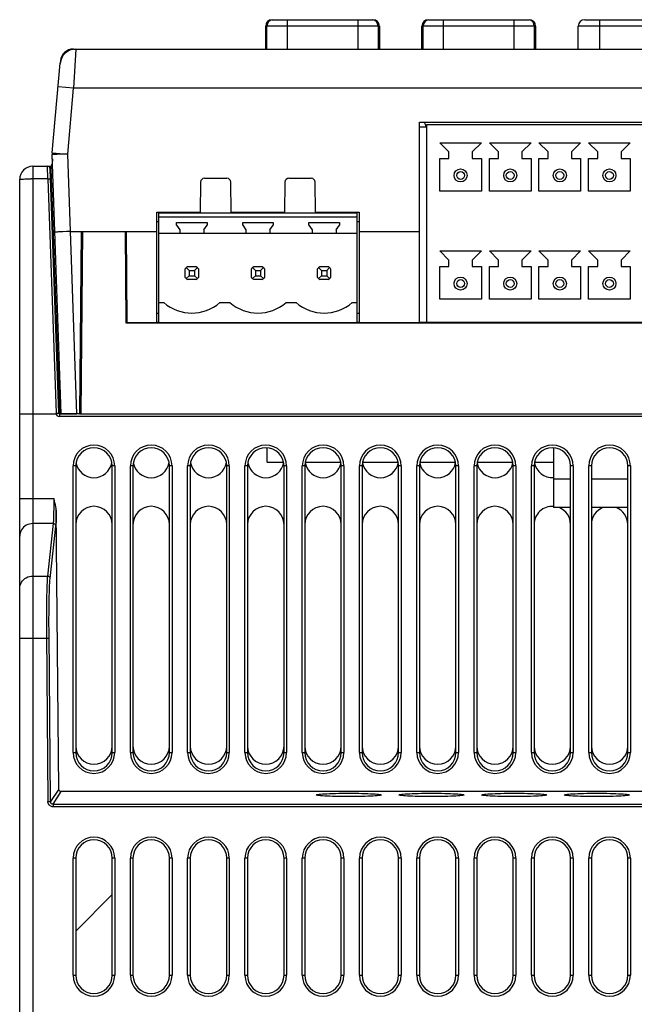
# Model space of a CAD drawing. Header units: millimetres. Extents: x 841 to 1588, y -90 to 564.
# Tile 28 of 39: x 1084 to 1131, y 482 to 558. Entities that reach past the tile are written whole.
import ezdxf

# ---------------------------------------------------------------- set-up
doc = ezdxf.new("R2010")
doc.units = ezdxf.units.MM
doc.header["$LTSCALE"] = 30.734
doc.layers.get('0').update_dxf_attribs({"linetype": 'CONTINUOUS'})

msp = doc.modelspace()

# ---------------------------------------------------------------- linework, layer by layer
for p, q in [((1103.395, 557.781), (1111.123, 557.781)), ((1104.532, 557.781), (1104.532, 555.526)), ((1109.986, 555.526), (1109.986, 557.781)), ((1115.395, 557.781), (1123.123, 557.781)), ((1116.532, 557.781), (1116.532, 555.526)), ((1121.986, 555.526), (1121.986, 557.781)), ((1127.395, 557.781), (1135.123, 557.781)), ((1128.532, 557.781), (1128.532, 555.526)), ((1102.895, 555.526), (1102.895, 557.281)), ((1102.995, 557.281), (1102.895, 557.281)), ((1102.995, 555.526), (1102.995, 557.291)), ((1111.523, 557.291), (1102.995, 557.291)), ((1111.523, 557.291), (1111.523, 555.526)), ((1111.623, 557.281), (1111.523, 557.281)), ((1111.623, 557.281), (1111.623, 555.526)), ((1114.895, 555.526), (1114.895, 557.281)), ((1114.995, 557.281), (1114.895, 557.281)), ((1114.995, 555.526), (1114.995, 557.291)), ((1123.523, 557.291), (1114.995, 557.291)), ((1123.523, 557.291), (1123.523, 555.526)), ((1123.623, 557.281), (1123.523, 557.281)), ((1123.623, 557.281), (1123.623, 555.526)), ((1126.895, 555.526), (1126.895, 557.281)), ((1135.623, 557.281), (1126.895, 557.281)), ((1088.126, 555.513), (1088.126, 555.526)), ((1088.126, 555.526), (1088.305, 555.526)), ((1088.305, 555.526), (1088.147, 552.526)), ((1088.305, 555.526), (1174.702, 555.526)), ((1086.509, 547.569), (1087.109, 554.431)), ((1087.13, 554.613), (1087.119, 554.493)), ((1088.147, 552.526), (1086.952, 552.631)), ((1087.704, 547.457), (1088.147, 552.526)), ((1174.859, 552.526), (1088.147, 552.526)), ((1114.713, 534.526), (1114.713, 549.926)), ((1114.713, 549.926), (1155.303, 549.926)), ((1115.263, 549.526), (1114.713, 549.526)), ((1115.263, 534.526), (1115.263, 549.726)), ((1115.263, 549.726), (1154.753, 549.726)), ((1116.263, 548.326), (1116.963, 547.626)), ((1116.263, 548.326), (1119.463, 548.326)), ((1118.763, 547.626), (1119.463, 548.326)), ((1120.073, 548.326), (1120.773, 547.626)), ((1120.073, 548.326), (1123.273, 548.326)), ((1122.573, 547.626), (1123.273, 548.326)), ((1123.883, 548.326), (1124.583, 547.626)), ((1123.883, 548.326), (1127.083, 548.326)), ((1126.383, 547.626), (1127.083, 548.326)), ((1127.693, 548.326), (1128.393, 547.626)), ((1127.693, 548.326), (1130.893, 548.326)), ((1130.193, 547.626), (1130.893, 548.326)), ((1087.199, 527.526), (1086.503, 547.439)), ((1086.514, 547.439), (1086.503, 547.439)), ((1086.509, 547.57), (1087.705, 547.465)), ((1088.401, 527.526), (1087.704, 547.457)), ((1116.963, 547.126), (1116.963, 547.626)), ((1118.763, 547.626), (1118.763, 547.126)), ((1120.773, 547.126), (1120.773, 547.626)), ((1122.573, 547.626), (1122.573, 547.126)), ((1124.583, 547.126), (1124.583, 547.626)), ((1126.383, 547.626), (1126.383, 547.126)), ((1128.393, 547.126), (1128.393, 547.626)), ((1130.193, 547.626), (1130.193, 547.126)), ((1085.003, 546.526), (1085.003, 449.526)), ((1085.003, 546.526), (1086.311, 546.526)), ((1086.174, 545.561), (1086.147, 546.526)), ((1086.32, 546.523), (1086.305, 546.526)), ((1086.364, 546.536), (1086.366, 546.532)), ((1086.383, 546.483), (1086.403, 546.424)), ((1086.515, 547.101), (1086.502, 546.719)), ((1116.263, 544.626), (1116.263, 547.126)), ((1116.263, 547.126), (1116.963, 547.126)), ((1118.763, 547.126), (1119.463, 547.126)), ((1119.463, 547.126), (1119.463, 544.626)), ((1120.073, 544.626), (1120.073, 547.126)), ((1120.073, 547.126), (1120.773, 547.126)), ((1122.573, 547.126), (1123.273, 547.126)), ((1123.273, 547.126), (1123.273, 544.626)), ((1123.883, 544.626), (1123.883, 547.126)), ((1123.883, 547.126), (1124.583, 547.126)), ((1126.383, 547.126), (1127.083, 547.126)), ((1127.083, 547.126), (1127.083, 544.626)), ((1127.693, 544.626), (1127.693, 547.126)), ((1127.693, 547.126), (1128.393, 547.126)), ((1130.193, 547.126), (1130.893, 547.126)), ((1130.893, 547.126), (1130.893, 544.626)), ((1087.002, 527.574), (1086.347, 546.333)), ((1086.403, 546.424), (1086.426, 546.353)), ((1087.082, 527.574), (1086.426, 546.353)), ((1084.003, 449.526), (1084.003, 545.526)), ((1086.174, 545.561), (1084.873, 545.561)), ((1086.174, 545.561), (1086.802, 527.574)), ((1097.894, 545.311), (1097.853, 543.006)), ((1098.194, 545.606), (1099.913, 545.606)), ((1100.253, 543.006), (1100.213, 545.311)), ((1104.374, 545.311), (1104.333, 543.006)), ((1104.674, 545.606), (1106.393, 545.606)), ((1106.733, 543.006), (1106.693, 545.311)), ((1119.463, 544.626), (1116.263, 544.626)), ((1123.273, 544.626), (1120.073, 544.626)), ((1127.083, 544.626), (1123.883, 544.626)), ((1130.893, 544.626), (1127.693, 544.626)), ((1094.533, 534.526), (1094.533, 543.006)), ((1094.533, 543.006), (1097.853, 543.006)), ((1094.683, 534.526), (1094.683, 542.956)), ((1094.683, 542.956), (1109.923, 542.956)), ((1094.753, 542.956), (1094.753, 543.006)), ((1095.753, 543.006), (1095.753, 542.956)), ((1096.917, 543.006), (1096.917, 542.956)), ((1100.253, 543.006), (1104.333, 543.006)), ((1106.733, 543.006), (1110.073, 543.006)), ((1109.923, 534.526), (1109.923, 542.956)), ((1110.073, 543.006), (1110.073, 534.526)), ((1094.683, 542.276), (1094.533, 542.276)), ((1094.683, 542.646), (1109.923, 542.646)), ((1096.053, 542.006), (1096.053, 542.206)), ((1096.053, 542.206), (1098.393, 542.206)), ((1096.053, 542.006), (1096.303, 541.649)), ((1098.143, 541.649), (1098.393, 542.006)), ((1098.393, 542.206), (1098.393, 542.006)), ((1101.133, 542.006), (1101.133, 542.206)), ((1101.133, 542.206), (1103.473, 542.206)), ((1101.133, 542.006), (1101.383, 541.649)), ((1103.223, 541.649), (1103.473, 542.006)), ((1103.473, 542.206), (1103.473, 542.006)), ((1106.213, 542.006), (1106.213, 542.206)), ((1106.213, 542.206), (1108.553, 542.206)), ((1106.213, 542.006), (1106.463, 541.649)), ((1108.303, 541.649), (1108.553, 542.006)), ((1108.553, 542.206), (1108.553, 542.006)), ((1110.073, 542.276), (1109.923, 542.276)), ((1087.312, 541.502), (1087.064, 541.49)), ((1087.911, 541.526), (1094.533, 541.526)), ((1088.715, 541.526), (1088.593, 527.526)), ((1088.826, 541.526), (1088.703, 527.526)), ((1088.826, 541.526), (1092.103, 541.526)), ((1092.103, 541.526), (1092.165, 534.511)), ((1092.264, 534.526), (1092.203, 541.526)), ((1094.683, 541.386), (1109.923, 541.386)), ((1096.303, 541.649), (1096.303, 541.386)), ((1098.143, 541.649), (1098.143, 541.386)), ((1101.383, 541.649), (1101.383, 541.386)), ((1103.223, 541.649), (1103.223, 541.386)), ((1106.463, 541.649), (1106.463, 541.386)), ((1108.303, 541.649), (1108.303, 541.386)), ((1110.073, 541.526), (1114.713, 541.526)), ((1092.116, 540.026), (1092.216, 540.026)), ((1116.263, 540.026), (1116.963, 539.326)), ((1116.263, 540.026), (1119.463, 540.026)), ((1118.763, 539.326), (1119.463, 540.026)), ((1120.073, 540.026), (1120.773, 539.326)), ((1120.073, 540.026), (1123.273, 540.026)), ((1122.573, 539.326), (1123.273, 540.026)), ((1123.883, 540.026), (1124.583, 539.326)), ((1123.883, 540.026), (1127.083, 540.026)), ((1126.383, 539.326), (1127.083, 540.026)), ((1127.693, 540.026), (1128.393, 539.326)), ((1127.693, 540.026), (1130.893, 540.026)), ((1130.193, 539.326), (1130.893, 540.026)), ((1116.963, 538.826), (1116.963, 539.326)), ((1118.763, 539.326), (1118.763, 538.826)), ((1120.773, 538.826), (1120.773, 539.326)), ((1122.573, 539.326), (1122.573, 538.826)), ((1124.583, 538.826), (1124.583, 539.326)), ((1126.383, 539.326), (1126.383, 538.826)), ((1128.393, 538.826), (1128.393, 539.326)), ((1130.193, 539.326), (1130.193, 538.826)), ((1096.723, 537.994), (1096.723, 538.658)), ((1096.799, 538.75), (1097.023, 538.526)), ((1096.892, 538.826), (1097.555, 538.826)), ((1097.023, 538.526), (1097.023, 538.126)), ((1097.023, 538.526), (1097.423, 538.526)), ((1097.423, 538.526), (1097.648, 538.75)), ((1097.423, 538.526), (1097.423, 538.126)), ((1097.723, 538.658), (1097.723, 537.994)), ((1101.803, 537.994), (1101.803, 538.658)), ((1101.879, 538.75), (1102.103, 538.526)), ((1101.972, 538.826), (1102.635, 538.826)), ((1102.103, 538.526), (1102.103, 538.126)), ((1102.103, 538.526), (1102.503, 538.526)), ((1102.728, 538.75), (1102.503, 538.526)), ((1102.503, 538.526), (1102.503, 538.126)), ((1102.803, 538.658), (1102.803, 537.994)), ((1106.883, 537.994), (1106.883, 538.658)), ((1106.959, 538.75), (1107.183, 538.526)), ((1107.052, 538.826), (1107.715, 538.826)), ((1107.183, 538.526), (1107.183, 538.126)), ((1107.183, 538.526), (1107.583, 538.526)), ((1107.583, 538.526), (1107.808, 538.75)), ((1107.583, 538.526), (1107.583, 538.126)), ((1107.883, 538.658), (1107.883, 537.994)), ((1116.263, 536.326), (1116.263, 538.826)), ((1116.263, 538.826), (1116.963, 538.826)), ((1118.763, 538.826), (1119.463, 538.826)), ((1119.463, 538.826), (1119.463, 536.326)), ((1120.073, 536.326), (1120.073, 538.826)), ((1120.073, 538.826), (1120.773, 538.826)), ((1122.573, 538.826), (1123.273, 538.826)), ((1123.273, 538.826), (1123.273, 536.326)), ((1123.883, 536.326), (1123.883, 538.826)), ((1123.883, 538.826), (1124.583, 538.826)), ((1126.383, 538.826), (1127.083, 538.826)), ((1127.083, 538.826), (1127.083, 536.326)), ((1127.693, 536.326), (1127.693, 538.826)), ((1127.693, 538.826), (1128.393, 538.826)), ((1130.193, 538.826), (1130.893, 538.826)), ((1130.893, 538.826), (1130.893, 536.326)), ((1088.679, 537.474), (1088.79, 537.474)), ((1088.79, 537.429), (1088.679, 537.429)), ((1096.799, 537.902), (1097.023, 538.126)), ((1097.555, 537.826), (1096.892, 537.826)), ((1097.023, 538.126), (1097.423, 538.126)), ((1097.423, 538.126), (1097.648, 537.902)), ((1102.103, 538.126), (1101.879, 537.902)), ((1102.635, 537.826), (1101.972, 537.826)), ((1102.103, 538.126), (1102.503, 538.126)), ((1102.503, 538.126), (1102.728, 537.902)), ((1106.959, 537.902), (1107.183, 538.126)), ((1107.715, 537.826), (1107.052, 537.826)), ((1107.183, 538.126), (1107.583, 538.126)), ((1107.583, 538.126), (1107.808, 537.902)), ((1088.783, 536.629), (1088.672, 536.629)), ((1088.779, 536.214), (1088.668, 536.214)), ((1094.683, 536.066), (1095.069, 536.066)), ((1099.377, 536.066), (1100.149, 536.066)), ((1104.457, 536.066), (1105.229, 536.066)), ((1109.537, 536.066), (1109.923, 536.066)), ((1119.463, 536.326), (1116.263, 536.326)), ((1123.273, 536.326), (1120.073, 536.326)), ((1127.083, 536.326), (1123.883, 536.326)), ((1130.893, 536.326), (1127.693, 536.326)), ((1094.683, 535.226), (1094.533, 535.226)), ((1110.073, 535.226), (1109.923, 535.226)), ((1092.264, 534.526), (1092.165, 534.526)), ((1092.165, 534.511), (1170.842, 534.511)), ((1092.264, 534.526), (1094.533, 534.526)), ((1094.683, 534.526), (1094.533, 534.526)), ((1094.683, 534.526), (1109.923, 534.526)), ((1110.073, 534.526), (1109.923, 534.526)), ((1110.073, 534.526), (1114.713, 534.526)), ((1115.263, 534.526), (1114.713, 534.526)), ((1154.753, 534.526), (1115.263, 534.526)), ((1088.633, 532.026), (1088.743, 532.026)), ((1086.926, 527.551), (1086.869, 527.538)), ((1087.015, 527.574), (1087.003, 527.574)), ((1087.051, 527.574), (1087.015, 527.574)), ((1087.082, 527.574), (1087.082, 527.528)), ((1087.082, 527.574), (1087.199, 527.574)), ((1084.296, 527.521), (1084.503, 527.524)), ((1084.503, 527.524), (1084.745, 527.526)), ((1084.745, 527.526), (1086.807, 527.526)), ((1087.052, 527.526), (1087.052, 527.326)), ((1087.052, 527.526), (1088.401, 527.526)), ((1175.955, 527.326), (1087.052, 527.326)), ((1088.593, 527.526), (1087.199, 527.526)), ((1088.593, 527.526), (1088.703, 527.526)), ((1088.703, 527.526), (1174.303, 527.526)), ((1103.003, 523.826), (1103.003, 524.922)), ((1125.003, 524.922), (1125.003, 520.326)), ((1103.003, 523.826), (1104.269, 523.826)), ((1105.937, 523.826), (1108.669, 523.826)), ((1110.337, 523.826), (1113.069, 523.826)), ((1114.737, 523.826), (1117.469, 523.826)), ((1119.137, 523.826), (1121.869, 523.826)), ((1123.537, 523.826), (1125.003, 523.826)), ((1088.103, 501.526), (1088.103, 523.526)), ((1088.303, 523.526), (1088.103, 523.526)), ((1088.303, 523.526), (1088.303, 501.526)), ((1091.103, 501.526), (1091.103, 523.526)), ((1091.303, 523.526), (1091.103, 523.526)), ((1091.303, 523.526), (1091.303, 501.526)), ((1092.503, 501.526), (1092.503, 523.526)), ((1092.703, 523.526), (1092.503, 523.526)), ((1092.703, 523.526), (1092.703, 501.526)), ((1095.503, 501.526), (1095.503, 523.526)), ((1095.703, 523.526), (1095.503, 523.526)), ((1095.703, 523.526), (1095.703, 501.526)), ((1096.903, 501.526), (1096.903, 523.526)), ((1097.103, 523.526), (1096.903, 523.526)), ((1097.103, 523.526), (1097.103, 501.526)), ((1099.903, 501.526), (1099.903, 523.526)), ((1100.103, 523.526), (1099.903, 523.526)), ((1100.103, 523.526), (1100.103, 501.526)), ((1101.303, 501.526), (1101.303, 523.526)), ((1101.503, 523.526), (1101.303, 523.526)), ((1101.503, 523.526), (1101.503, 501.526)), ((1104.303, 501.526), (1104.303, 523.526)), ((1104.503, 523.526), (1104.303, 523.526)), ((1104.503, 523.526), (1104.503, 501.526)), ((1105.703, 501.526), (1105.703, 523.526)), ((1105.903, 523.526), (1105.703, 523.526)), ((1105.903, 523.526), (1105.903, 501.526)), ((1108.703, 501.526), (1108.703, 523.526)), ((1108.903, 523.526), (1108.703, 523.526)), ((1108.903, 523.526), (1108.903, 501.526)), ((1110.103, 501.526), (1110.103, 523.526)), ((1110.303, 523.526), (1110.103, 523.526)), ((1110.303, 523.526), (1110.303, 501.526)), ((1113.103, 501.526), (1113.103, 523.526)), ((1113.303, 523.526), (1113.103, 523.526)), ((1113.303, 523.526), (1113.303, 501.526)), ((1114.503, 501.526), (1114.503, 523.526)), ((1114.703, 523.526), (1114.503, 523.526)), ((1114.703, 523.526), (1114.703, 501.526)), ((1117.503, 501.526), (1117.503, 523.526)), ((1117.703, 523.526), (1117.503, 523.526)), ((1117.703, 523.526), (1117.703, 501.526)), ((1118.903, 501.526), (1118.903, 523.526)), ((1119.103, 523.526), (1118.903, 523.526)), ((1119.103, 523.526), (1119.103, 501.526)), ((1121.903, 501.526), (1121.903, 523.526)), ((1122.103, 523.526), (1121.903, 523.526)), ((1122.103, 523.526), (1122.103, 501.526)), ((1123.303, 501.526), (1123.303, 523.526)), ((1123.503, 523.526), (1123.303, 523.526)), ((1123.503, 523.526), (1123.503, 501.526)), ((1126.303, 501.526), (1126.303, 523.526)), ((1126.503, 523.526), (1126.303, 523.526)), ((1126.503, 523.526), (1126.503, 501.526)), ((1127.703, 501.526), (1127.703, 523.526)), ((1127.903, 523.526), (1127.703, 523.526)), ((1127.903, 523.526), (1127.903, 501.526)), ((1130.703, 501.526), (1130.703, 523.526)), ((1130.903, 523.526), (1130.703, 523.526)), ((1130.903, 523.526), (1130.903, 501.526)), ((1125.003, 522.526), (1126.303, 522.526)), ((1127.903, 522.526), (1130.703, 522.526)), ((1084.003, 521.02), (1086.614, 521.02)), ((1087.002, 498.724), (1086.815, 520.12)), ((1126.303, 520.326), (1125.003, 520.326)), ((1130.703, 520.326), (1127.903, 520.326)), ((1086.577, 519.102), (1085.003, 519.102)), ((1086.577, 519.102), (1086.138, 515.077)), ((1086.338, 514.888), (1086.777, 518.912)), ((1085.003, 515.077), (1086.138, 515.077)), ((1086.061, 512.944), (1086.055, 512.234)), ((1086.055, 512.234), (1086.053, 511.474)), ((1086.053, 511.474), (1086.055, 510.683)), ((1086.255, 510.727), (1086.253, 511.591)), ((1086.058, 510.283), (1084.003, 510.283)), ((1086.055, 510.683), (1086.167, 497.758)), ((1086.258, 510.285), (1086.058, 510.283)), ((1086.367, 497.76), (1086.255, 510.727)), ((1088.103, 501.526), (1088.303, 501.526)), ((1091.103, 501.526), (1091.303, 501.526)), ((1092.503, 501.526), (1092.703, 501.526)), ((1095.503, 501.526), (1095.703, 501.526)), ((1096.903, 501.526), (1097.103, 501.526)), ((1099.903, 501.526), (1100.103, 501.526)), ((1101.303, 501.526), (1101.503, 501.526)), ((1104.303, 501.526), (1104.503, 501.526)), ((1105.703, 501.526), (1105.903, 501.526)), ((1108.703, 501.526), (1108.903, 501.526)), ((1110.103, 501.526), (1110.303, 501.526)), ((1113.103, 501.526), (1113.303, 501.526)), ((1114.503, 501.526), (1114.703, 501.526)), ((1117.503, 501.526), (1117.703, 501.526)), ((1118.903, 501.526), (1119.103, 501.526)), ((1121.903, 501.526), (1122.103, 501.526)), ((1123.303, 501.526), (1123.503, 501.526)), ((1126.303, 501.526), (1126.503, 501.526)), ((1127.703, 501.526), (1127.903, 501.526)), ((1130.703, 501.526), (1130.903, 501.526)), ((1087.002, 498.724), (1086.367, 497.76)), ((1086.567, 497.561), (1087.201, 498.526)), ((1154.472, 498.526), (1087.201, 498.526)), ((1086.167, 497.758), (1086.367, 497.76)), ((1086.567, 497.561), (1086.567, 497.362)), ((1086.567, 497.561), (1176.44, 497.561)), ((1176.44, 497.362), (1086.567, 497.362)), ((1088.103, 484.426), (1088.103, 493.426)), ((1088.303, 493.426), (1088.103, 493.426)), ((1088.303, 493.426), (1088.303, 484.426)), ((1091.103, 484.426), (1091.103, 493.426)), ((1091.303, 493.426), (1091.103, 493.426)), ((1091.303, 493.426), (1091.303, 484.426)), ((1092.503, 484.426), (1092.503, 493.426)), ((1092.703, 493.426), (1092.503, 493.426)), ((1092.703, 493.426), (1092.703, 484.426)), ((1095.503, 484.426), (1095.503, 493.426)), ((1095.703, 493.426), (1095.503, 493.426)), ((1095.703, 493.426), (1095.703, 484.426)), ((1096.903, 484.426), (1096.903, 493.426)), ((1097.103, 493.426), (1096.903, 493.426)), ((1097.103, 493.426), (1097.103, 484.426)), ((1099.903, 484.426), (1099.903, 493.426)), ((1100.103, 493.426), (1099.903, 493.426)), ((1100.103, 493.426), (1100.103, 484.426)), ((1101.303, 484.426), (1101.303, 493.426)), ((1101.503, 493.426), (1101.303, 493.426)), ((1101.503, 493.426), (1101.503, 484.426)), ((1104.303, 484.426), (1104.303, 493.426)), ((1104.503, 493.426), (1104.303, 493.426)), ((1104.503, 493.426), (1104.503, 484.426)), ((1105.703, 484.426), (1105.703, 493.426)), ((1105.903, 493.426), (1105.703, 493.426)), ((1105.903, 493.426), (1105.903, 484.426)), ((1108.703, 484.426), (1108.703, 493.426)), ((1108.903, 493.426), (1108.703, 493.426)), ((1108.903, 493.426), (1108.903, 484.426)), ((1110.103, 484.426), (1110.103, 493.426)), ((1110.303, 493.426), (1110.103, 493.426)), ((1110.303, 493.426), (1110.303, 484.426)), ((1113.103, 484.426), (1113.103, 493.426)), ((1113.303, 493.426), (1113.103, 493.426)), ((1113.303, 493.426), (1113.303, 484.426)), ((1114.503, 484.426), (1114.503, 493.426)), ((1114.703, 493.426), (1114.503, 493.426)), ((1114.703, 493.426), (1114.703, 484.426)), ((1117.503, 484.426), (1117.503, 493.426)), ((1117.703, 493.426), (1117.503, 493.426)), ((1117.703, 493.426), (1117.703, 484.426)), ((1118.903, 484.426), (1118.903, 493.426)), ((1119.103, 493.426), (1118.903, 493.426)), ((1119.103, 493.426), (1119.103, 484.426)), ((1121.903, 484.426), (1121.903, 493.426)), ((1122.103, 493.426), (1121.903, 493.426)), ((1122.103, 493.426), (1122.103, 484.426)), ((1123.303, 484.426), (1123.303, 493.426)), ((1123.503, 493.426), (1123.303, 493.426)), ((1123.503, 493.426), (1123.503, 484.426)), ((1126.303, 484.426), (1126.303, 493.426)), ((1126.503, 493.426), (1126.303, 493.426)), ((1126.503, 493.426), (1126.503, 484.426)), ((1127.703, 484.426), (1127.703, 493.426)), ((1127.903, 493.426), (1127.703, 493.426)), ((1127.903, 493.426), (1127.903, 484.426)), ((1130.703, 484.426), (1130.703, 493.426)), ((1130.903, 493.426), (1130.703, 493.426)), ((1130.903, 493.426), (1130.903, 484.426)), ((1091.103, 490.626), (1088.303, 487.826)), ((1088.103, 484.426), (1088.303, 484.426)), ((1091.103, 484.426), (1091.303, 484.426)), ((1092.503, 484.426), (1092.703, 484.426)), ((1095.503, 484.426), (1095.703, 484.426)), ((1096.903, 484.426), (1097.103, 484.426)), ((1099.903, 484.426), (1100.103, 484.426)), ((1101.303, 484.426), (1101.503, 484.426)), ((1104.303, 484.426), (1104.503, 484.426)), ((1105.703, 484.426), (1105.903, 484.426)), ((1108.703, 484.426), (1108.903, 484.426)), ((1110.103, 484.426), (1110.303, 484.426)), ((1113.103, 484.426), (1113.303, 484.426)), ((1114.503, 484.426), (1114.703, 484.426)), ((1117.503, 484.426), (1117.703, 484.426)), ((1118.903, 484.426), (1119.103, 484.426)), ((1121.903, 484.426), (1122.103, 484.426)), ((1123.303, 484.426), (1123.503, 484.426)), ((1126.303, 484.426), (1126.503, 484.426)), ((1127.703, 484.426), (1127.903, 484.426)), ((1130.703, 484.426), (1130.903, 484.426))]:
    msp.add_line(p, q)
for points in [[(1087.13, 554.613), (1087.134, 554.614), (1087.141, 554.614)], [(1087.109, 547.447), (1086.859, 547.445), (1086.754, 547.443), (1086.514, 547.439)], [(1087.704, 547.457), (1087.55, 547.456), (1087.397, 547.454), (1087.109, 547.447)], [(1086.383, 546.41), (1086.375, 546.443), (1086.364, 546.472), (1086.351, 546.495), (1086.336, 546.512), (1086.32, 546.523)], [(1086.366, 546.532), (1086.369, 546.522), (1086.375, 546.505), (1086.383, 546.483)], [(1086.502, 546.719), (1086.506, 546.72), (1086.517, 546.721), (1086.528, 546.722)], [(1086.347, 546.333), (1086.348, 546.334), (1086.352, 546.335), (1086.359, 546.336), (1086.367, 546.336), (1086.378, 546.336), (1086.391, 546.335)], [(1086.391, 546.335), (1086.389, 546.373), (1086.383, 546.41)], [(1086.391, 546.335), (1086.397, 546.336), (1086.403, 546.337), (1086.409, 546.339), (1086.414, 546.342), (1086.42, 546.347), (1086.426, 546.353)], [(1086.426, 546.353), (1086.485, 546.378), (1086.538, 546.41)], [(1084.003, 545.526), (1084.012, 545.531), (1084.037, 545.535), (1084.079, 545.539), (1084.137, 545.544), (1084.21, 545.547), (1084.296, 545.551), (1084.395, 545.554), (1084.503, 545.556), (1084.621, 545.558), (1084.745, 545.56), (1084.873, 545.561)], [(1086.174, 545.561), (1086.213, 545.562), (1086.25, 545.563), (1086.285, 545.564), (1086.315, 545.564), (1086.34, 545.564), (1086.358, 545.563), (1086.37, 545.562), (1086.374, 545.561)], [(1087.064, 541.49), (1086.96, 541.485), (1086.873, 541.48), (1086.803, 541.475), (1086.753, 541.47), (1086.722, 541.466), (1086.712, 541.463)], [(1087.911, 541.526), (1087.755, 541.522), (1087.602, 541.517), (1087.312, 541.502)], [(1086.802, 527.574), (1086.842, 527.576), (1086.88, 527.577), (1086.914, 527.577), (1086.944, 527.577), (1086.968, 527.577), (1086.986, 527.577), (1086.998, 527.576), (1087.002, 527.574)], [(1086.807, 527.526), (1086.806, 527.534), (1086.805, 527.542), (1086.804, 527.55), (1086.803, 527.558), (1086.802, 527.566), (1086.802, 527.574)], [(1086.97, 527.56), (1086.95, 527.555), (1086.926, 527.551)], [(1087.002, 527.574), (1087, 527.571), (1086.994, 527.568), (1086.984, 527.564), (1086.97, 527.56)], [(1087.082, 527.574), (1087.066, 527.574), (1087.051, 527.574)], [(1084.003, 527.509), (1084.012, 527.511), (1084.037, 527.513), (1084.079, 527.515), (1084.137, 527.517), (1084.21, 527.519), (1084.296, 527.521)], [(1086.869, 527.538), (1086.838, 527.532), (1086.807, 527.526)], [(1086.614, 521.02), (1086.616, 520.595), (1086.616, 520.389), (1086.615, 520.19), (1086.613, 520.001), (1086.61, 519.823), (1086.606, 519.659), (1086.602, 519.51), (1086.596, 519.379), (1086.591, 519.266), (1086.584, 519.174), (1086.577, 519.102)], [(1086.815, 520.12), (1086.806, 520.254), (1086.787, 520.394), (1086.756, 520.54), (1086.715, 520.694), (1086.668, 520.853), (1086.614, 521.02)], [(1086.815, 520.12), (1086.813, 519.908), (1086.81, 519.712), (1086.806, 519.53), (1086.802, 519.364), (1086.797, 519.219), (1086.791, 519.094), (1086.784, 518.992), (1086.777, 518.912)], [(1085.003, 519.102), (1084.873, 519.094), (1084.745, 519.069), (1084.621, 519.029), (1084.503, 518.973), (1084.395, 518.904), (1084.296, 518.821), (1084.21, 518.727), (1084.137, 518.623), (1084.079, 518.51), (1084.037, 518.391), (1084.012, 518.268), (1084.003, 518.143)], [(1086.777, 518.912), (1086.773, 518.949), (1086.761, 518.984), (1086.743, 519.015), (1086.719, 519.044), (1086.69, 519.068), (1086.655, 519.086), (1086.617, 519.098), (1086.577, 519.102)], [(1084.003, 514.118), (1084.012, 514.243), (1084.037, 514.366), (1084.079, 514.485), (1084.137, 514.598), (1084.21, 514.702), (1084.296, 514.796), (1084.395, 514.879), (1084.503, 514.949), (1084.621, 515.004), (1084.745, 515.044), (1084.873, 515.069), (1085.003, 515.077)], [(1086.138, 515.077), (1086.126, 514.948), (1086.115, 514.789), (1086.105, 514.601), (1086.095, 514.385), (1086.087, 514.142), (1086.079, 513.876), (1086.072, 513.585), (1086.061, 512.944)], [(1086.338, 514.887), (1086.333, 514.924), (1086.322, 514.959), (1086.303, 514.992), (1086.278, 515.021), (1086.248, 515.044), (1086.214, 515.062), (1086.176, 515.073), (1086.138, 515.077)], [(1086.253, 511.591), (1086.257, 512.41), (1086.261, 512.795), (1086.266, 513.158), (1086.273, 513.497), (1086.281, 513.809), (1086.29, 514.092), (1086.301, 514.343), (1086.312, 514.561), (1086.324, 514.742), (1086.338, 514.888)], [(1087.201, 498.526), (1087.161, 498.53), (1087.125, 498.541), (1087.091, 498.56), (1087.061, 498.584), (1087.036, 498.614), (1087.018, 498.648), (1087.006, 498.684), (1087.002, 498.724)], [(1106.779, 498.272), (1106.792, 498.286), (1106.833, 498.299), (1106.9, 498.312), (1106.994, 498.325), (1107.113, 498.337), (1107.255, 498.349), (1107.419, 498.36), (1107.603, 498.369), (1107.806, 498.378), (1108.025, 498.385), (1108.259, 498.392), (1108.504, 498.397), (1108.756, 498.4), (1109.015, 498.402), (1109.276, 498.403), (1109.537, 498.402), (1109.795, 498.4), (1110.047, 498.397), (1110.291, 498.392), (1110.524, 498.386), (1110.744, 498.378), (1110.947, 498.369), (1111.132, 498.36), (1111.297, 498.349), (1111.44, 498.338), (1111.56, 498.325), (1111.655, 498.313), (1111.723, 498.299), (1111.764, 498.286), (1111.778, 498.272)], [(1111.778, 498.272), (1111.764, 498.258), (1111.724, 498.245), (1111.656, 498.232), (1111.563, 498.219), (1111.444, 498.206), (1111.302, 498.195), (1111.138, 498.184), (1110.954, 498.175), (1110.751, 498.166), (1110.531, 498.159), (1110.298, 498.152), (1110.053, 498.147), (1109.8, 498.144), (1109.542, 498.142), (1109.281, 498.141), (1109.02, 498.142), (1108.762, 498.144), (1108.51, 498.147), (1108.266, 498.152), (1108.033, 498.158), (1107.813, 498.166), (1107.609, 498.174), (1107.425, 498.184), (1107.26, 498.195), (1107.116, 498.206), (1106.996, 498.218), (1106.902, 498.231), (1106.833, 498.245), (1106.792, 498.258), (1106.779, 498.272)], [(1113.129, 498.272), (1113.142, 498.286), (1113.183, 498.299), (1113.25, 498.312), (1113.344, 498.325), (1113.463, 498.337), (1113.605, 498.349), (1113.769, 498.36), (1113.953, 498.369), (1114.156, 498.378), (1114.375, 498.385), (1114.609, 498.392), (1114.854, 498.397), (1115.106, 498.4), (1115.365, 498.402), (1115.626, 498.403), (1115.887, 498.402), (1116.145, 498.4), (1116.397, 498.397), (1116.641, 498.392), (1116.874, 498.386), (1117.094, 498.378), (1117.297, 498.369), (1117.482, 498.36), (1117.647, 498.349), (1117.79, 498.338), (1117.91, 498.325), (1118.005, 498.313), (1118.073, 498.299), (1118.114, 498.286), (1118.128, 498.272)], [(1118.128, 498.272), (1118.114, 498.258), (1118.074, 498.245), (1118.006, 498.232), (1117.913, 498.219), (1117.794, 498.206), (1117.652, 498.195), (1117.488, 498.184), (1117.304, 498.175), (1117.101, 498.166), (1116.881, 498.159), (1116.648, 498.152), (1116.403, 498.147), (1116.15, 498.144), (1115.892, 498.142), (1115.631, 498.141), (1115.37, 498.142), (1115.112, 498.144), (1114.86, 498.147), (1114.616, 498.152), (1114.383, 498.158), (1114.163, 498.166), (1113.959, 498.174), (1113.775, 498.184), (1113.61, 498.195), (1113.466, 498.206), (1113.346, 498.218), (1113.252, 498.231), (1113.183, 498.245), (1113.142, 498.258), (1113.129, 498.272)], [(1119.479, 498.272), (1119.492, 498.286), (1119.533, 498.299), (1119.6, 498.312), (1119.694, 498.325), (1119.813, 498.337), (1119.955, 498.349), (1120.119, 498.36), (1120.303, 498.369), (1120.506, 498.378), (1120.725, 498.385), (1120.959, 498.392), (1121.204, 498.397), (1121.456, 498.4), (1121.715, 498.402), (1121.976, 498.403), (1122.237, 498.402), (1122.495, 498.4), (1122.747, 498.397), (1122.991, 498.392), (1123.224, 498.386), (1123.444, 498.378), (1123.647, 498.369), (1123.832, 498.36), (1123.997, 498.349), (1124.14, 498.338), (1124.26, 498.325), (1124.355, 498.313), (1124.423, 498.299), (1124.464, 498.286), (1124.478, 498.272)], [(1124.478, 498.272), (1124.464, 498.258), (1124.424, 498.245), (1124.356, 498.232), (1124.263, 498.219), (1124.144, 498.206), (1124.002, 498.195), (1123.838, 498.184), (1123.654, 498.175), (1123.451, 498.166), (1123.231, 498.159), (1122.998, 498.152), (1122.753, 498.147), (1122.5, 498.144), (1122.242, 498.142), (1121.981, 498.141), (1121.72, 498.142), (1121.462, 498.144), (1121.21, 498.147), (1120.966, 498.152), (1120.733, 498.158), (1120.513, 498.166), (1120.309, 498.174), (1120.125, 498.184), (1119.96, 498.195), (1119.816, 498.206), (1119.696, 498.218), (1119.602, 498.231), (1119.533, 498.245), (1119.492, 498.258), (1119.479, 498.272)], [(1125.829, 498.272), (1125.842, 498.286), (1125.883, 498.299), (1125.95, 498.312), (1126.044, 498.325), (1126.163, 498.337), (1126.305, 498.349), (1126.469, 498.36), (1126.653, 498.369), (1126.856, 498.378), (1127.075, 498.385), (1127.309, 498.392), (1127.554, 498.397), (1127.806, 498.4), (1128.065, 498.402), (1128.326, 498.403), (1128.587, 498.402), (1128.845, 498.4), (1129.097, 498.397), (1129.341, 498.392), (1129.574, 498.386), (1129.794, 498.378), (1129.997, 498.369), (1130.182, 498.36), (1130.347, 498.349), (1130.49, 498.338), (1130.61, 498.325), (1130.705, 498.313), (1130.773, 498.299), (1130.814, 498.286), (1130.828, 498.272)], [(1130.828, 498.272), (1130.814, 498.258), (1130.774, 498.245), (1130.706, 498.232), (1130.613, 498.219), (1130.494, 498.206), (1130.352, 498.195), (1130.188, 498.184), (1130.004, 498.175), (1129.801, 498.166), (1129.581, 498.159), (1129.348, 498.152), (1129.103, 498.147), (1128.85, 498.144), (1128.592, 498.142), (1128.331, 498.141), (1128.07, 498.142), (1127.812, 498.144), (1127.56, 498.147), (1127.316, 498.152), (1127.083, 498.158), (1126.863, 498.166), (1126.659, 498.174), (1126.475, 498.184), (1126.31, 498.195), (1126.166, 498.206), (1126.046, 498.218), (1125.952, 498.231), (1125.883, 498.245), (1125.842, 498.258), (1125.829, 498.272)], [(1086.567, 497.362), (1086.504, 497.367), (1086.444, 497.381), (1086.386, 497.405), (1086.333, 497.437), (1086.286, 497.477), (1086.245, 497.525), (1086.212, 497.578), (1086.188, 497.635), (1086.173, 497.695), (1086.167, 497.758)], [(1086.567, 497.561), (1086.528, 497.565), (1086.491, 497.576), (1086.456, 497.594), (1086.426, 497.619), (1086.401, 497.649), (1086.383, 497.683), (1086.371, 497.721), (1086.367, 497.76)]]:
    msp.add_lwpolyline(points)
for centre, radius in [((1117.863, 545.826), 0.5), ((1117.863, 545.826), 0.3), ((1121.673, 545.826), 0.5), ((1121.673, 545.826), 0.3), ((1125.483, 545.826), 0.5), ((1125.483, 545.826), 0.3), ((1129.293, 545.826), 0.5), ((1129.293, 545.826), 0.3), ((1117.863, 537.526), 0.5), ((1117.863, 537.526), 0.3), ((1121.673, 537.526), 0.5), ((1121.673, 537.526), 0.3), ((1125.483, 537.526), 0.5), ((1125.483, 537.526), 0.3), ((1129.293, 537.526), 0.5), ((1129.293, 537.526), 0.3)]:
    msp.add_circle(centre, radius)
for centre, radius, start, end in [((1103.395, 557.281), 0.5, 90, 180), ((1103.495, 557.291), 0.5, 101.53696, 180), ((1111.023, 557.291), 0.5, 0, 78.46304), ((1111.123, 557.281), 0.5, 0, 90), ((1115.395, 557.281), 0.5, 90, 180), ((1115.495, 557.291), 0.5, 101.53696, 180), ((1123.123, 557.281), 0.5, 0, 90), ((1123.023, 557.291), 0.5, 0, 78.46304), ((1127.395, 557.281), 0.5, 90, 180), ((1088.305, 554.326), 1.2, 90, 175), ((1088.126, 554.526), 1, 90, 175.00018), ((1114.253, 549.326), 1, 11.53696, 36.94547), ((1088.003, 547.439), 1.5, 175, 179.99731), ((1085.003, 545.526), 1, 90.00017, 180), ((1086.147, 546.326), 0.2, 2.00804, 90.0003), ((1086.302, 546.726), 0.2, 270.92921, 358), ((1098.194, 545.306), 0.3, 90, 179), ((1099.913, 545.306), 0.3, 1, 90), ((1104.674, 545.306), 0.3, 90, 179), ((1106.393, 545.306), 0.3, 1, 90), ((1097.223, 538.326), 0.6, 123.55731, 146.44269), ((1097.223, 538.326), 0.6, 33.55731, 56.44269), ((1102.303, 538.326), 0.6, 123.55731, 146.44269), ((1102.303, 538.326), 0.6, 33.55731, 56.44269), ((1107.383, 538.326), 0.6, 123.55731, 146.44269), ((1107.383, 538.326), 0.6, 33.55731, 56.44269), ((1097.223, 538.326), 0.6, 213.55731, 236.44269), ((1097.223, 538.326), 0.6, 303.55731, 326.44269), ((1102.303, 538.326), 0.6, 213.55731, 236.44269), ((1102.303, 538.326), 0.6, 303.55731, 326.44269), ((1107.383, 538.326), 0.6, 213.55731, 236.44269), ((1107.383, 538.326), 0.6, 303.55731, 326.44269), ((1097.223, 538.566), 3.3, 229.25095, 310.74905), ((1102.303, 538.566), 3.3, 229.25095, 310.74905), ((1107.383, 538.566), 3.3, 229.25095, 310.74905), ((1087.052, 527.576), 0.05, 182.99542, 270), ((1087.052, 527.576), 0.25, 191.5435, 270), ((1089.703, 523.526), 1.6, 0, 180), ((1089.703, 523.526), 1.4, 0, 180), ((1094.103, 523.526), 1.6, 0, 180), ((1094.103, 523.526), 1.4, 0, 180), ((1098.503, 523.526), 1.6, 0, 180), ((1098.503, 523.526), 1.4, 0, 180), ((1102.903, 523.526), 1.6, 0, 180), ((1102.903, 523.526), 1.4, 0, 180), ((1107.303, 523.526), 1.6, 0, 180), ((1107.303, 523.526), 1.4, 0, 180), ((1111.703, 523.526), 1.6, 0, 180), ((1111.703, 523.526), 1.4, 0, 180), ((1116.103, 523.526), 1.6, 0, 180), ((1116.103, 523.526), 1.4, 0, 180), ((1120.503, 523.526), 1.6, 0, 180), ((1120.503, 523.526), 1.4, 0, 180), ((1124.903, 523.526), 1.6, 0, 180), ((1124.903, 523.526), 1.4, 0, 180), ((1129.303, 523.526), 1.6, 0, 180), ((1129.303, 523.526), 1.4, 0, 180), ((1089.703, 524.026), 1.4, 190.29428, 349.96796), ((1094.103, 524.026), 1.4, 190.29428, 349.96796), ((1098.503, 524.026), 1.4, 190.29428, 349.96796), ((1102.903, 524.026), 1.4, 190.29428, 349.96796), ((1107.303, 524.026), 1.4, 190.29428, 349.96796), ((1111.703, 524.026), 1.4, 190.29428, 349.96796), ((1116.103, 524.026), 1.4, 190.29428, 349.96796), ((1120.503, 524.026), 1.4, 190.29428, 349.96796), ((1124.903, 524.026), 1.4, 190.29428, 274.11397), ((1089.703, 519.026), 1.4, 0, 180), ((1094.103, 519.026), 1.4, 0, 180), ((1098.503, 519.026), 1.4, 0, 180), ((1102.903, 519.026), 1.4, 0, 180), ((1107.303, 519.026), 1.4, 0, 180), ((1111.703, 519.026), 1.4, 0, 180), ((1116.103, 519.026), 1.4, 0, 180), ((1120.503, 519.026), 1.4, 0, 180), ((1124.903, 519.026), 1.4, 85.88586, 180), ((1124.903, 519.026), 1.4, 0, 68.32604), ((1129.303, 519.026), 1.4, 111.63204, 180), ((1129.303, 519.026), 1.4, 0, 68.32604), ((1089.703, 502.026), 1.4, 180, 360), ((1094.103, 502.026), 1.4, 180, 360), ((1098.503, 502.026), 1.4, 180, 360), ((1102.903, 502.026), 1.4, 180, 360), ((1107.303, 502.026), 1.4, 180, 360), ((1111.703, 502.026), 1.4, 180, 360), ((1116.103, 502.026), 1.4, 180, 360), ((1120.503, 502.026), 1.4, 180, 360), ((1124.903, 502.026), 1.4, 180, 360), ((1129.303, 502.026), 1.4, 180, 360), ((1089.703, 501.526), 1.6, 180, 360), ((1089.703, 501.526), 1.4, 180, 360), ((1094.103, 501.526), 1.6, 180, 360), ((1094.103, 501.526), 1.4, 180, 360), ((1098.503, 501.526), 1.6, 180, 360), ((1098.503, 501.526), 1.4, 180, 360), ((1102.903, 501.526), 1.6, 180, 360), ((1102.903, 501.526), 1.4, 180, 360), ((1107.303, 501.526), 1.6, 180, 360), ((1107.303, 501.526), 1.4, 180, 360), ((1111.703, 501.526), 1.6, 180, 360), ((1111.703, 501.526), 1.4, 180, 360), ((1116.103, 501.526), 1.6, 180, 360), ((1116.103, 501.526), 1.4, 180, 360), ((1120.503, 501.526), 1.6, 180, 360), ((1120.503, 501.526), 1.4, 180, 360), ((1124.903, 501.526), 1.6, 180, 360), ((1124.903, 501.526), 1.4, 180, 360), ((1129.303, 501.526), 1.6, 180, 360), ((1129.303, 501.526), 1.4, 180, 360), ((1089.703, 493.426), 1.6, 0, 180), ((1089.703, 493.426), 1.4, 0, 180), ((1094.103, 493.426), 1.6, 0, 180), ((1094.103, 493.426), 1.4, 0, 180), ((1098.503, 493.426), 1.6, 0, 180), ((1098.503, 493.426), 1.4, 0, 180), ((1102.903, 493.426), 1.6, 0, 180), ((1102.903, 493.426), 1.4, 0, 180), ((1107.303, 493.426), 1.6, 0, 180), ((1107.303, 493.426), 1.4, 0, 180), ((1111.703, 493.426), 1.6, 0, 180), ((1111.703, 493.426), 1.4, 0, 180), ((1116.103, 493.426), 1.6, 0, 180), ((1116.103, 493.426), 1.4, 0, 180), ((1120.503, 493.426), 1.6, 0, 180), ((1120.503, 493.426), 1.4, 0, 180), ((1124.903, 493.426), 1.6, 0, 180), ((1124.903, 493.426), 1.4, 0, 180), ((1129.303, 493.426), 1.6, 0, 180), ((1129.303, 493.426), 1.4, 0, 180), ((1089.703, 484.426), 1.6, 180, 360), ((1089.703, 484.426), 1.4, 180, 360), ((1094.103, 484.426), 1.6, 180, 360), ((1094.103, 484.426), 1.4, 180, 360), ((1098.503, 484.426), 1.6, 180, 360), ((1098.503, 484.426), 1.4, 180, 360), ((1102.903, 484.426), 1.6, 180, 360), ((1102.903, 484.426), 1.4, 180, 360), ((1107.303, 484.426), 1.6, 180, 360), ((1107.303, 484.426), 1.4, 180, 360), ((1111.703, 484.426), 1.6, 180, 360), ((1111.703, 484.426), 1.4, 180, 360), ((1116.103, 484.426), 1.6, 180, 360), ((1116.103, 484.426), 1.4, 180, 360), ((1120.503, 484.426), 1.6, 180, 360), ((1120.503, 484.426), 1.4, 180, 360), ((1124.903, 484.426), 1.6, 180, 360), ((1124.903, 484.426), 1.4, 180, 360), ((1129.303, 484.426), 1.6, 180, 360), ((1129.303, 484.426), 1.4, 180, 360)]:
    msp.add_arc(centre, radius, start, end)

doc.saveas('drawing.dxf')
